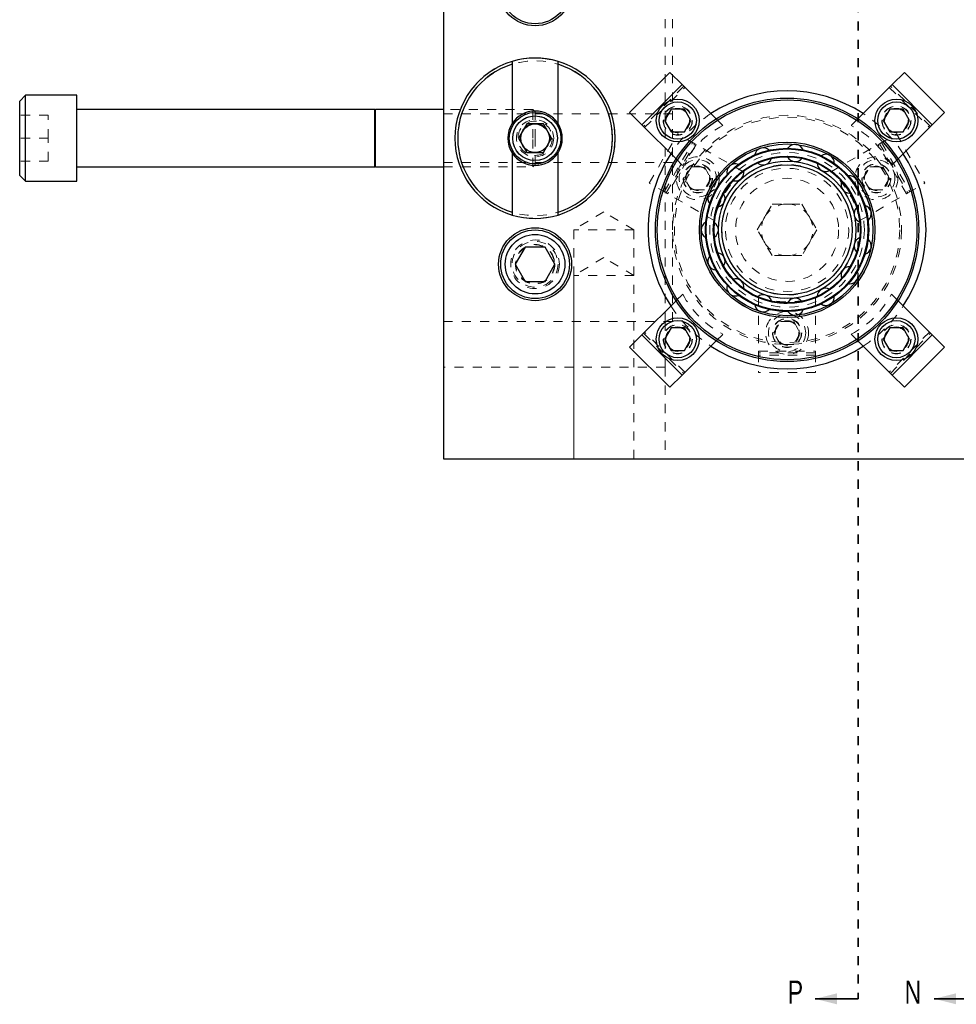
# Model space of a CAD drawing. Header units: inches. Extents: x 1802 to 2468, y -208 to -72.
# Tile 15 of 256: x 1805 to 1816, y -162 to -152. Entities that reach past the tile are written whole.
import ezdxf

# ---------------------------------------------------------------- set-up
doc = ezdxf.new("R2010")
doc.units = ezdxf.units.IN
doc.header["$LTSCALE"] = 0.5
doc.header["$MEASUREMENT"] = 0
doc.linetypes.add('HIDDEN', pattern=[0.225, 0.15, -0.075])
doc.linetypes.add('PHANTOM', pattern=[0.25, 0.125, -0.025, 0.025, -0.025, 0.025, -0.025])
for name, color, linetype in [('DIE-M-S3', 8, 'Continuous'), ('DSS-M-S', 53, 'Continuous'), ('DST-M-S', 53, 'Continuous'), ('MFT-M-S', 8, 'Continuous'), ('SID-M-P', 202, 'PHANTOM'), ('SVD-M-S', 8, 'Continuous'), ('SVF-M-S', 8, 'Continuous')]:
    doc.layers.add(name, color=color, linetype=linetype)
doc.styles.add('SLDTEXTSTYLE0', font='TXT', dxfattribs={"width": 0.595745})

msp = doc.modelspace()

# ---------------------------------------------------------------- linework, layer by layer
at = {"layer": 'DIE-M-S3', "linetype": 'Continuous', "lineweight": 25}
for p, q in [((1810.85987, -152.18534), (1810.85987, -152.2167)), ((1810.85987, -152.2167), (1810.85987, -152.86371)), ((1811.35987, -152.2167), (1811.35987, -152.18534)), ((1811.35987, -152.86371), (1811.35987, -152.2167)), ((1810.85987, -153.18402), (1810.85987, -153.83104)), ((1811.35987, -153.83104), (1811.35987, -153.18402)), ((1810.85987, -153.83104), (1810.85987, -153.86239)), ((1811.35987, -153.86239), (1811.35987, -153.83104))]:
    msp.add_line(p, q, dxfattribs=at)
at = {"layer": 'DIE-M-S3', "linetype": 'HIDDEN', "lineweight": 18}
msp.add_circle((1811.10987, -153.02387), 0.203, dxfattribs=at)
at = {"layer": 'DIE-M-S3', "linetype": 'Continuous', "lineweight": 25}
for radius, start, end in [(0.875, 73.39845, 106.60155), (0.875, 106.60155, 253.39845), (0.845, 107.208993, 252.791007), (0.875, 286.60155, 73.39845), (0.845, 287.208993, 72.791007), (0.2969, 32.64443, 147.35557), (0.2969, 147.35557, 212.64443), (0.2969, 327.35557, 32.64443), (0.2969, 212.64443, 327.35557), (0.875, 253.39845, 286.60155)]:
    msp.add_arc((1811.10987, -153.02387), radius, start, end, dxfattribs=at)
at = {"layer": 'DSS-M-S', "linetype": 'HIDDEN', "lineweight": 18}
for p, q in [((1812.52987, -148.52387), (1812.52987, -155.02387)), ((1812.60987, -155.02387), (1812.60987, -148.52387)), ((1812.73168, -152.45727), (1812.29327, -152.89568)), ((1812.30565, -152.90805), (1812.74405, -152.46965)), ((1814.97568, -152.46965), (1815.41409, -152.90805)), ((1815.42646, -152.89568), (1814.98806, -152.45727)), ((1812.60987, -152.75822), (1810.10987, -152.75822)), ((1813.15927, -152.88487), (1813.08652, -152.81212)), ((1814.63321, -152.81212), (1814.56046, -152.88487)), ((1810.10987, -153.28952), (1812.60987, -153.28952)), ((1812.64812, -153.25052), (1812.72087, -153.32327)), ((1814.99887, -153.32327), (1815.07162, -153.25052)), ((1811.85987, -153.82673), (1811.53177, -154.02387)), ((1812.18797, -154.02387), (1811.85987, -153.82673)), ((1812.18797, -154.02387), (1811.53177, -154.02387)), ((1811.53177, -154.02387), (1811.53177, -156.52387)), ((1812.18797, -156.52387), (1812.18797, -154.02387)), ((1813.0837, -154.46065), (1813.08906, -154.4608)), ((1812.72087, -154.72446), (1812.64812, -154.79721)), ((1815.07162, -154.79721), (1814.99887, -154.72446)), ((1812.60987, -155.02387), (1810.10987, -155.02387)), ((1812.52987, -155.02387), (1812.52987, -155.52387)), ((1812.29327, -155.15206), (1812.73168, -155.59046)), ((1812.74405, -155.57809), (1812.30565, -155.13968)), ((1813.08652, -155.23562), (1813.15927, -155.16287)), ((1814.56046, -155.16287), (1814.63321, -155.23562)), ((1815.41409, -155.13968), (1814.97568, -155.57809)), ((1814.98806, -155.59046), (1815.42646, -155.15206)), ((1812.52987, -155.52387), (1810.10987, -155.52387)), ((1812.52987, -155.52387), (1812.52987, -156.52387))]:
    msp.add_line(p, q, dxfattribs=at)
at = {"layer": 'DSS-M-S', "linetype": 'Continuous', "lineweight": 25}
for p, q in [((1810.10987, -149.14887), (1810.10987, -156.52387)), ((1812.57965, -152.30525), (1812.14125, -152.74365)), ((1812.71329, -152.43889), (1812.57965, -152.30525)), ((1815.14009, -152.30525), (1815.00644, -152.43889)), ((1815.57849, -152.74365), (1815.14009, -152.30525)), ((1812.71329, -152.43889), (1812.27489, -152.87729)), ((1813.08652, -152.81212), (1812.71329, -152.43889)), ((1815.00644, -152.43889), (1814.63321, -152.81212)), ((1815.44485, -152.87729), (1815.00644, -152.43889)), ((1812.14125, -152.74365), (1812.27489, -152.87729)), ((1812.59446, -152.70563), (1812.52229, -152.83063)), ((1812.73879, -152.70563), (1812.59446, -152.70563)), ((1812.81096, -152.83063), (1812.73879, -152.70563)), ((1814.98094, -152.70563), (1814.90877, -152.83063)), ((1815.12528, -152.70563), (1814.98094, -152.70563)), ((1815.19745, -152.83063), (1815.12528, -152.70563)), ((1815.44485, -152.87729), (1815.57849, -152.74365)), ((1812.27489, -152.87729), (1812.64812, -153.25052)), ((1812.52229, -152.83063), (1812.59446, -152.95563)), ((1812.73879, -152.95563), (1812.81096, -152.83063)), ((1814.90877, -152.83063), (1814.98094, -152.95563)), ((1815.07162, -153.25052), (1815.44485, -152.87729)), ((1815.12528, -152.95563), (1815.19745, -152.83063)), ((1812.59446, -152.95563), (1812.73879, -152.95563)), ((1814.98094, -152.95563), (1815.12528, -152.95563)), ((1812.64812, -154.79721), (1812.27489, -155.17044)), ((1815.44485, -155.17044), (1815.07162, -154.79721)), ((1812.27489, -155.17044), (1812.14125, -155.30409)), ((1812.27489, -155.17044), (1812.71329, -155.60885)), ((1812.59446, -155.09211), (1812.52229, -155.21711)), ((1812.73879, -155.09211), (1812.59446, -155.09211)), ((1812.81096, -155.21711), (1812.73879, -155.09211)), ((1814.98094, -155.09211), (1814.90877, -155.21711)), ((1815.12528, -155.09211), (1814.98094, -155.09211)), ((1815.00644, -155.60885), (1815.44485, -155.17044)), ((1815.19745, -155.21711), (1815.12528, -155.09211)), ((1815.57849, -155.30409), (1815.44485, -155.17044)), ((1812.52229, -155.21711), (1812.59446, -155.34211)), ((1812.71329, -155.60885), (1813.08652, -155.23562)), ((1812.73879, -155.34211), (1812.81096, -155.21711)), ((1814.63321, -155.23562), (1815.00644, -155.60885)), ((1814.90877, -155.21711), (1814.98094, -155.34211)), ((1815.12528, -155.34211), (1815.19745, -155.21711)), ((1812.14125, -155.30409), (1812.57965, -155.74249)), ((1812.59446, -155.34211), (1812.73879, -155.34211)), ((1814.98094, -155.34211), (1815.12528, -155.34211)), ((1815.14009, -155.74249), (1815.57849, -155.30409)), ((1812.57965, -155.74249), (1812.71329, -155.60885)), ((1815.00644, -155.60885), (1815.14009, -155.74249)), ((1810.10987, -156.52387), (1827.60987, -156.52387))]:
    msp.add_line(p, q, dxfattribs=at)
for centre, radius in [((1811.10987, -151.39887), 0.3985), ((1813.85987, -154.02387), 1.4375), ((1812.66663, -152.83063), 0.23438), ((1815.05311, -152.83063), 0.23438), ((1813.85987, -154.02387), 1.4175), ((1812.66663, -152.83063), 0.20312), ((1815.05311, -152.83063), 0.20312), ((1813.85987, -154.02387), 0.9575), ((1813.85987, -154.02387), 0.9375), ((1813.85987, -154.02387), 0.89062), ((1813.85987, -154.02387), 0.88275), ((1813.85987, -154.02387), 0.80475), ((1813.85987, -154.02387), 0.79688), ((1811.10987, -154.39887), 0.3985), ((1812.66663, -155.21711), 0.23438), ((1812.66663, -155.21711), 0.20312), ((1815.05311, -155.21711), 0.23438), ((1815.05311, -155.21711), 0.20313)]:
    msp.add_circle(centre, radius, dxfattribs=at)
at = {"layer": 'DSS-M-S', "linetype": 'HIDDEN', "lineweight": 18}
for centre, radius in [((1812.66663, -152.83063), 0.1595), ((1812.66663, -152.83063), 0.15625), ((1812.66663, -152.83063), 0.13297), ((1812.66663, -152.83063), 0.1327), ((1812.66663, -152.83063), 0.13218), ((1812.66663, -152.83063), 0.1285), ((1815.05311, -152.83063), 0.1595), ((1815.05311, -152.83063), 0.15625), ((1815.05311, -152.83063), 0.13297), ((1815.05311, -152.83063), 0.1327), ((1815.05311, -152.83063), 0.13218), ((1815.05311, -152.83063), 0.1285), ((1813.85987, -154.02387), 1.25), ((1813.85987, -154.02387), 1.23), ((1811.10987, -153.02387), 0.15625), ((1813.85987, -154.02387), 0.9575), ((1813.85987, -154.02387), 0.88275), ((1813.85987, -154.02387), 0.80475), ((1811.10987, -154.39887), 0.2655), ((1811.10987, -154.39887), 0.21095), ((1812.66663, -155.21711), 0.1595), ((1812.66663, -155.21711), 0.15625), ((1815.05311, -155.21711), 0.1595), ((1815.05311, -155.21711), 0.15625), ((1812.66663, -155.21711), 0.13297), ((1812.66663, -155.21711), 0.1327), ((1812.66663, -155.21711), 0.13218), ((1812.66663, -155.21711), 0.1285), ((1815.05311, -155.21711), 0.13297), ((1815.05311, -155.21711), 0.1327), ((1815.05311, -155.21711), 0.13218), ((1815.05311, -155.21711), 0.1285)]:
    msp.add_circle(centre, radius, dxfattribs=at)
at = {"layer": 'DSS-M-S', "linetype": 'Continuous', "lineweight": 25}
for centre, radius, start, end in [((1813.85987, -154.02387), 1.5165, 56.795435, 123.204565), ((1813.59914, -153.22141), 0.09375, 45.544053, 170.694737), ((1813.94806, -153.18474), 0.09375, 21.558851, 146.690525), ((1813.85987, -154.02387), 1.5165, 146.795435, 180), ((1813.94806, -153.18474), 0.09375, 206.817115, 270), ((1814.28174, -153.29316), 0.09375, 357.570897, 122.687837), ((1813.85987, -154.02387), 1.5165, 326.795435, 33.204565), ((1813.29529, -153.39684), 0.09375, 69.526167, 194.700135), ((1813.59914, -153.22141), 0.09375, 230.805435, 270), ((1813.59914, -153.22141), 0.09375, 270, 344.933776), ((1813.94806, -153.18474), 0.09375, 270, 320.942923), ((1814.28174, -153.29316), 0.09375, 182.825525, 270), ((1813.29529, -153.39684), 0.09375, 270, 8.926437), ((1814.28174, -153.29316), 0.09375, 270, 296.954217), ((1814.54248, -153.52792), 0.09375, 333.580532, 98.687012), ((1813.29529, -153.39684), 0.09375, 255.376627, 270), ((1814.54248, -153.52792), 0.09375, 158.830977, 270), ((1813.08906, -153.68068), 0.09375, 93.706535, 218.706378), ((1813.08906, -153.68068), 0.09375, 278.793331, 32.920565), ((1814.68518, -153.84844), 0.09375, 309.588093, 74.688681), ((1814.68518, -153.84844), 0.09375, 134.833789, 248.877234), ((1813.01612, -154.02387), 0.09375, 117.685543, 242.713125), ((1813.01612, -154.02387), 0.09375, 302.799758, 56.915818), ((1813.85987, -154.02387), 1.5165, 180, 213.204565), ((1814.68518, -154.19929), 0.09375, 110.834278, 224.885317), ((1814.68518, -154.19929), 0.09375, 285.593922, 50.68904), ((1813.08906, -154.36705), 0.09375, 141.667962, 266.720387), ((1813.08906, -154.36705), 0.09375, 326.806471, 80.911854), ((1814.54248, -154.51981), 0.09375, 86.832764, 200.891783), ((1814.54248, -154.51981), 0.09375, 270, 26.696922), ((1813.29529, -154.6509), 0.09375, 165.653451, 270), ((1813.29529, -154.6509), 0.09375, 350.813139, 104.908331), ((1814.54248, -154.51981), 0.09375, 261.608784, 270), ((1813.29529, -154.6509), 0.09375, 270, 290.739792), ((1813.59914, -154.82632), 0.09375, 14.81943, 128.904905), ((1814.28174, -154.75458), 0.09375, 62.829569, 176.896974), ((1813.59914, -154.82632), 0.09375, 189.641668, 270), ((1813.94806, -154.863), 0.09375, 38.825016, 152.901234), ((1814.28174, -154.75458), 0.09375, 237.624916, 270), ((1814.28174, -154.75458), 0.09375, 270, 2.708045), ((1813.59914, -154.82632), 0.09375, 270, 314.732632), ((1813.94806, -154.863), 0.09375, 213.632271, 270), ((1813.94806, -154.863), 0.09375, 270, 338.722177), ((1813.85987, -154.02387), 1.5165, 236.795435, 303.204565)]:
    msp.add_arc(centre, radius, start, end, dxfattribs=at)
at = {"layer": 'DSS-M-S', "linetype": 'HIDDEN', "lineweight": 18}
for centre, radius, start, end in [((1813.85987, -154.02387), 1.5165, 123.204565, 146.795435), ((1813.85987, -154.02387), 1.5165, 33.204565, 56.795435), ((1813.63536, -153.79936), 1.031, 117.501613, 152.498387), ((1814.08437, -153.79936), 1.031, 27.501613, 62.498387), ((1813.63536, -154.24837), 1.031, 207.501613, 242.498387), ((1814.08437, -154.24837), 1.031, 297.501613, 332.498387), ((1813.85987, -154.02387), 1.5165, 213.204565, 236.795435), ((1813.85987, -154.02387), 1.5165, 303.204565, 326.795435)]:
    msp.add_arc(centre, radius, start, end, dxfattribs=at)
at = {"layer": 'DST-M-S', "linetype": 'Continuous', "lineweight": 25}
for p, q in [((1810.10987, -136.52387), (1810.10987, -156.52387)), ((1810.10987, -156.52387), (1818.08987, -156.52387))]:
    msp.add_line(p, q, dxfattribs=at)
at = {"layer": 'DST-M-S', "linetype": 'HIDDEN', "lineweight": 18}
for p, q in [((1812.3556, -153.51334), (1812.6656, -152.9764)), ((1812.8518, -153.0839), (1812.6656, -152.9764)), ((1814.86794, -153.0839), (1815.05414, -152.9764)), ((1815.05414, -152.9764), (1815.36414, -153.51334)), ((1812.51928, -153.60784), (1812.82928, -153.0709)), ((1812.5418, -153.62084), (1812.8518, -153.0839)), ((1812.86695, -153.09265), (1812.55695, -153.62959)), ((1812.8518, -153.0839), (1812.86695, -153.09265)), ((1813.37549, -153.38625), (1812.86695, -153.09265)), ((1814.34425, -153.38625), (1814.85279, -153.09265)), ((1814.85279, -153.09265), (1814.86794, -153.0839)), ((1815.16279, -153.62959), (1814.85279, -153.09265)), ((1814.86794, -153.0839), (1815.17794, -153.62084)), ((1814.89046, -153.0709), (1815.20046, -153.60784)), ((1812.74125, -153.46137), (1812.81342, -153.33637)), ((1812.81342, -153.33637), (1812.95776, -153.33637)), ((1812.95776, -153.33637), (1813.02993, -153.46137)), ((1814.68981, -153.46137), (1814.76198, -153.33637)), ((1814.76198, -153.33637), (1814.90632, -153.33637)), ((1814.90632, -153.33637), (1814.97848, -153.46137)), ((1812.5418, -153.62084), (1812.3556, -153.51334)), ((1812.81342, -153.58637), (1812.74125, -153.46137)), ((1813.02993, -153.46137), (1812.95776, -153.58637)), ((1814.76198, -153.58637), (1814.68981, -153.46137)), ((1814.97848, -153.46137), (1814.90632, -153.58637)), ((1815.17794, -153.62084), (1815.36414, -153.51334)), ((1812.55695, -153.62959), (1812.5418, -153.62084)), ((1813.06549, -153.92319), (1812.55695, -153.62959)), ((1812.95776, -153.58637), (1812.81342, -153.58637)), ((1814.65425, -153.92319), (1815.16279, -153.62959)), ((1814.90632, -153.58637), (1814.76198, -153.58637)), ((1815.17794, -153.62084), (1815.16279, -153.62959)), ((1813.53511, -154.02387), (1813.69749, -153.74262)), ((1813.69749, -153.74262), (1814.02225, -153.74262)), ((1814.02225, -153.74262), (1814.18463, -154.02387)), ((1813.69749, -154.30512), (1813.53511, -154.02387)), ((1814.18463, -154.02387), (1814.02225, -154.30512)), ((1814.02225, -154.30512), (1813.69749, -154.30512)), ((1811.85987, -154.32673), (1811.53177, -154.52387)), ((1812.18797, -154.52387), (1811.85987, -154.32673)), ((1812.18797, -154.52387), (1811.53177, -154.52387)), ((1811.53177, -154.52387), (1811.53177, -156.52387)), ((1812.18797, -156.52387), (1812.18797, -154.52387)), ((1813.54987, -154.76216), (1813.54987, -155.34937)), ((1814.16987, -154.76216), (1814.16987, -155.34937)), ((1813.71553, -155.14887), (1813.7877, -155.02387)), ((1813.7877, -155.02387), (1813.93204, -155.02387)), ((1813.93204, -155.02387), (1814.00421, -155.14887)), ((1813.7877, -155.27387), (1813.71553, -155.14887)), ((1814.00421, -155.14887), (1813.93204, -155.27387)), ((1813.93204, -155.27387), (1813.7877, -155.27387)), ((1813.54987, -155.34937), (1814.16987, -155.34937)), ((1813.54987, -155.36687), (1813.54987, -155.34937)), ((1813.54987, -155.36687), (1813.54987, -155.58187)), ((1814.16987, -155.36687), (1813.54987, -155.36687)), ((1814.16987, -155.34937), (1814.16987, -155.36687)), ((1814.16987, -155.36687), (1814.16987, -155.58187)), ((1814.16987, -155.39287), (1813.54987, -155.39287)), ((1814.16987, -155.58187), (1813.54987, -155.58187))]:
    msp.add_line(p, q, dxfattribs=at)
at = {"layer": 'DST-M-S', "linetype": 'Continuous', "lineweight": 25}
for centre, radius in [((1811.10987, -153.02387), 0.15625), ((1813.85987, -154.02387), 0.75), ((1813.85987, -154.02387), 0.71063)]:
    msp.add_circle(centre, radius, dxfattribs=at)
at = {"layer": 'DST-M-S', "linetype": 'HIDDEN', "lineweight": 18}
for centre, radius in [((1813.85987, -154.02387), 0.9375), ((1812.88559, -153.46137), 0.23438), ((1813.85987, -154.02387), 0.84375), ((1814.83415, -153.46137), 0.23438), ((1812.88559, -153.46137), 0.20313), ((1812.88559, -153.46137), 0.1595), ((1812.88559, -153.46137), 0.15625), ((1812.88559, -153.46137), 0.13297), ((1812.88559, -153.46137), 0.1327), ((1812.88559, -153.46137), 0.13218), ((1812.88559, -153.46137), 0.1285), ((1813.85987, -154.02387), 0.7494), ((1813.85987, -154.02387), 0.71165), ((1814.83415, -153.46137), 0.20313), ((1814.83415, -153.46137), 0.1595), ((1814.83415, -153.46137), 0.15625), ((1814.83415, -153.46137), 0.13297), ((1814.83415, -153.46137), 0.1327), ((1814.83415, -153.46137), 0.13218), ((1814.83415, -153.46137), 0.1285), ((1813.85987, -154.02387), 0.67288), ((1813.85987, -154.02387), 0.5625), ((1813.85987, -155.14887), 0.23438), ((1813.85987, -155.14887), 0.20313), ((1813.85987, -155.14887), 0.1595), ((1813.85987, -155.14887), 0.15625), ((1813.85987, -155.14887), 0.13297), ((1813.85987, -155.14887), 0.1327), ((1813.85987, -155.14887), 0.13218), ((1813.85987, -155.14887), 0.1285)]:
    msp.add_circle(centre, radius, dxfattribs=at)
for centre, radius, start, end in [((1814.07204, -154.14637), 1.031, 132.501613, 167.498387), ((1813.64769, -154.14637), 1.031, 12.501613, 47.498387), ((1813.85987, -154.02387), 0.28125, 90, 150), ((1813.85987, -154.02387), 0.28125, 30, 90), ((1813.85987, -154.02387), 0.28125, 150, 210), ((1813.85987, -154.02387), 0.28125, 330, 30), ((1813.85987, -154.02387), 0.28125, 210, 270), ((1813.85987, -154.02387), 0.28125, 270, 330), ((1813.85987, -153.77887), 1.031, 252.501613, 287.498387)]:
    msp.add_arc(centre, radius, start, end, dxfattribs=at)
at = {"layer": 'MFT-M-S', "linetype": 'HIDDEN', "lineweight": 18}
for radius in [0.875, 0.845, 0.2969, 0.203]:
    msp.add_circle((1811.10987, -153.02387), radius, dxfattribs=at)
at = {"layer": 'SID-M-P', "linetype": 'PHANTOM', "lineweight": 35}
msp.add_line((1814.63487, -133.74966), (1814.63487, -162.41644), dxfattribs=at)
at = {"layer": 'SID-M-P', "linetype": 'Continuous', "lineweight": 35}
for p, q in [((1814.63487, -162.41644), (1814.16487, -162.41644)), ((1815.93487, -162.41644), (1815.46487, -162.41644))]:
    msp.add_line(p, q, dxfattribs=at)
for points in [[(1814.16487, -162.41644), (1814.40487, -162.47644), (1814.40487, -162.35644)], [(1815.46487, -162.41644), (1815.70487, -162.47644), (1815.70487, -162.35644)]]:
    msp.add_solid(points, dxfattribs=at)
at = {"layer": 'SVD-M-S', "linetype": 'Continuous', "lineweight": 25}
for p, q in [((1805.54737, -152.55512), (1805.48487, -152.61762)), ((1806.10987, -152.55512), (1805.54737, -152.55512)), ((1805.54737, -153.02387), (1805.54737, -152.55512)), ((1806.10987, -153.02387), (1806.10987, -152.55512)), ((1805.48487, -153.02387), (1805.48487, -152.61762)), ((1809.36026, -152.71137), (1806.10987, -152.71137)), ((1809.36026, -153.02387), (1809.36026, -152.71137)), ((1809.3688, -152.71137), (1809.36179, -152.73062)), ((1809.36179, -153.02387), (1809.36179, -152.73062)), ((1810.10987, -152.71137), (1809.3688, -152.71137)), ((1809.3688, -153.02387), (1809.3688, -152.71137)), ((1811.0198, -152.86787), (1810.92974, -153.02387)), ((1811.19993, -152.86787), (1811.0198, -152.86787)), ((1811.29, -153.02387), (1811.19993, -152.86787)), ((1805.48487, -153.43012), (1805.48487, -153.02387)), ((1805.54737, -153.49262), (1805.54737, -153.02387)), ((1806.10987, -153.49262), (1806.10987, -153.02387)), ((1809.36026, -153.33637), (1809.36026, -153.02387)), ((1809.36179, -153.31711), (1809.36179, -153.02387)), ((1809.3688, -153.33637), (1809.3688, -153.02387)), ((1810.92974, -153.02387), (1811.0198, -153.17987)), ((1811.19993, -153.17987), (1811.29, -153.02387)), ((1811.0198, -153.17987), (1811.19993, -153.17987)), ((1806.10987, -153.33637), (1809.36026, -153.33637)), ((1809.36179, -153.31711), (1809.3688, -153.33637)), ((1809.3688, -153.33637), (1810.10987, -153.33637)), ((1805.48487, -153.43012), (1805.54737, -153.49262)), ((1805.54737, -153.49262), (1806.10987, -153.49262)), ((1811.00162, -154.21137), (1810.89336, -154.39887)), ((1811.21812, -154.21137), (1811.00162, -154.21137)), ((1811.32637, -154.39887), (1811.21812, -154.21137)), ((1810.89336, -154.39887), (1811.00162, -154.58637)), ((1811.21812, -154.58637), (1811.32637, -154.39887)), ((1811.00162, -154.58637), (1811.21812, -154.58637))]:
    msp.add_line(p, q, dxfattribs=at)
at = {"layer": 'SVD-M-S', "linetype": 'HIDDEN', "lineweight": 18}
for p, q in [((1805.79737, -152.77387), (1805.48487, -152.77387)), ((1805.79737, -153.02387), (1805.79737, -152.77387)), ((1809.36179, -152.73062), (1809.36179, -153.31711)), ((1811.08642, -152.71137), (1810.10987, -152.71137)), ((1811.08642, -153.02387), (1811.08642, -152.71137)), ((1811.10987, -152.73482), (1811.08642, -152.71137)), ((1811.10987, -153.02387), (1811.10987, -152.73482)), ((1805.79737, -153.02387), (1805.48487, -153.02387)), ((1805.79737, -153.27387), (1805.79737, -153.02387)), ((1811.08642, -153.33637), (1811.08642, -153.02387)), ((1811.10987, -153.31292), (1811.10987, -153.02387)), ((1805.79737, -153.27387), (1805.48487, -153.27387)), ((1810.10987, -153.33637), (1811.08642, -153.33637)), ((1811.08642, -153.33637), (1811.10987, -153.31292))]:
    msp.add_line(p, q, dxfattribs=at)
at = {"layer": 'SVD-M-S', "linetype": 'Continuous', "lineweight": 25}
for centre, radius in [((1811.10987, -151.39887), 0.375), ((1811.10987, -153.02387), 0.28125), ((1811.10987, -153.02387), 0.24375), ((1811.10987, -154.39887), 0.375), ((1811.10987, -154.39887), 0.325)]:
    msp.add_circle(centre, radius, dxfattribs=at)
at = {"layer": 'SVD-M-S', "linetype": 'HIDDEN', "lineweight": 18}
for centre, radius in [((1811.10987, -153.02387), 0.1875), ((1811.10987, -153.02387), 0.16072), ((1811.10987, -153.02387), 0.16045), ((1811.10987, -153.02387), 0.15993), ((1811.10987, -154.39887), 0.25), ((1811.10987, -154.39887), 0.21542), ((1811.10987, -154.39887), 0.21515), ((1811.10987, -154.39887), 0.21463)]:
    msp.add_circle(centre, radius, dxfattribs=at)
at = {"layer": 'SVD-M-S', "linetype": 'Continuous', "lineweight": 25}
for centre, start, end in [((1809.36105, -152.73035), 180, 340), ((1809.36105, -153.31738), 20, 180)]:
    msp.add_arc(centre, 0.000787, start, end, dxfattribs=at)
at = {"layer": 'SVF-M-S', "linetype": 'HIDDEN', "lineweight": 18}
for p, q in [((1810.92974, -153.02387), (1811.0198, -152.86787)), ((1811.0198, -152.86787), (1811.19993, -152.86787)), ((1811.19993, -152.86787), (1811.29, -153.02387)), ((1811.0198, -153.17987), (1810.92974, -153.02387)), ((1811.29, -153.02387), (1811.19993, -153.17987)), ((1811.19993, -153.17987), (1811.0198, -153.17987))]:
    msp.add_line(p, q, dxfattribs=at)
for radius in [0.28125, 0.24375, 0.1875, 0.16072, 0.16045, 0.15993]:
    msp.add_circle((1811.10987, -153.02387), radius, dxfattribs=at)

# ---------------------------------------------------------------- texts
at = {"layer": 'SID-M-P', "style": 'SLDTEXTSTYLE0', "width": 0.75}
for s, p in [('P', (1813.86768, -162.46778)), ('N', (1815.14324, -162.46778))]:
    msp.add_text(s, height=0.25, dxfattribs=at).set_placement(p)

doc.saveas('drawing.dxf')
